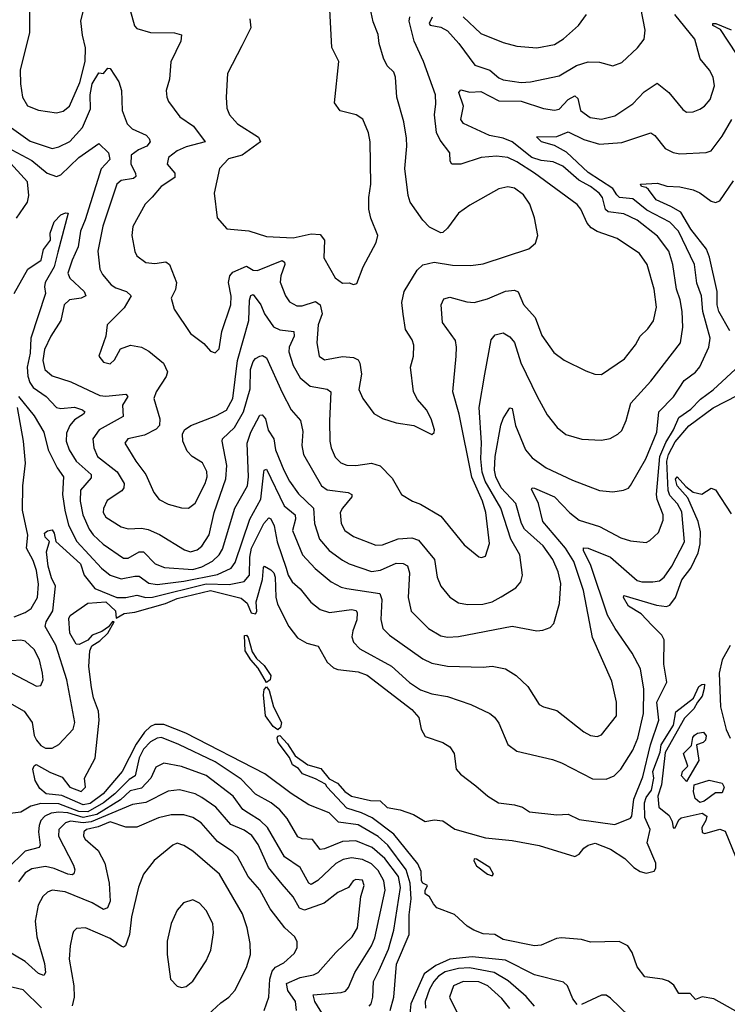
# Model space of a CAD drawing. Extents: x 1246230 to 1426786, y 660032 to 763141.
# Tile 33 of 256: x 1269890 to 1273058, y 696423 to 700832. Entities that reach past the tile are written whole.
import ezdxf

# ---------------------------------------------------------------- set-up
doc = ezdxf.new("R2010")
doc.units = 0

msp = doc.modelspace()

# ---------------------------------------------------------------- linework, layer by layer
at = {"layer": '0CON10XD'}
for points in [[(1269933.9, 700945), (1269934.7, 700774.7), (1269892.7, 700605), (1269893.2, 700545), (1269902, 700485), (1269925, 700445.7), (1269975, 700426.9), (1270055, 700414.5), (1270085, 700421.5), (1270112.7, 700445), (1270159.4, 700550.6), (1270182.5, 700645), (1270184.5, 700705), (1270171.7, 700761.7), (1270163.9, 700826.1), (1270187.9, 700922.1)], [(1270921.1, 700835), (1270924.5, 700795), (1270884.7, 700715.3), (1270819.7, 700590.3), (1270814, 700485), (1270817.5, 700435), (1270830, 700405), (1270865, 700365.7), (1270958.5, 700305), (1270967.5, 700285), (1270885.6, 700224.4), (1270825, 700208.9), (1270784.1, 700165.9), (1270760, 700055), (1270774, 699945), (1270817.5, 699895), (1270915.5, 699885.5), (1270995, 699861.5), (1271115, 699855.3), (1271195, 699873.3), (1271235, 699869.1), (1271254.5, 699845), (1271252, 699765), (1271302.5, 699675), (1271335, 699652.5), (1271365, 699654), (1271385, 699646.2), (1271399.7, 699650.3), (1271427.1, 699725), (1271485.6, 699834.4), (1271493.8, 699865), (1271462.6, 699942.6), (1271453.6, 699983.6), (1271452.7, 700035), (1271462.1, 700095), (1271459.6, 700285), (1271451.8, 700325), (1271426.7, 700386.7), (1271396.7, 700405), (1271325, 700422.9), (1271299.7, 700459.7), (1271318.1, 700645), (1271287.6, 700707.6), (1271275.4, 700935)], [(1270384.4, 700875), (1270404.5, 700804.5), (1270415, 700792), (1270475, 700774.4), (1270583.1, 700773.1), (1270613.8, 700763.8), (1270611.2, 700735), (1270566.4, 700643.6), (1270560, 700565), (1270545.6, 700515), (1270548.1, 700485), (1270555.7, 700465), (1270606.4, 700396.4), (1270668.2, 700355), (1270720.8, 700285), (1270635, 700262.7), (1270594.5, 700245), (1270556.7, 700215), (1270550, 700185), (1270584.5, 700145), (1270584.5, 700125), (1270522.7, 700085), (1270483, 700037), (1270452.5, 700005), (1270397.3, 699905), (1270391.8, 699865), (1270405, 699793.3), (1270414.6, 699774.6), (1270455, 699744.5), (1270495, 699740), (1270545, 699746.9), (1270560.8, 699735), (1270591.5, 699655), (1270587.2, 699622.8), (1270568.8, 699585), (1270581.2, 699535), (1270655, 699426.2), (1270715, 699381.2), (1270745, 699348), (1270765, 699340), (1270782.4, 699357.6), (1270794.5, 699435), (1270835.9, 699555), (1270836.4, 699593.6), (1270825.2, 699655), (1270831.2, 699685), (1270845, 699701.8), (1270905, 699727.2), (1270935, 699709.7), (1270955, 699709.2), (1271065, 699752.9), (1271075.6, 699745.6), (1271077.5, 699735), (1271058.5, 699685), (1271055.8, 699655.8), (1271079.3, 699595), (1271097.6, 699567.6), (1271130.2, 699550.2), (1271155, 699550.2), (1271215, 699569.2), (1271235, 699555.5), (1271243.5, 699515), (1271226.8, 699465), (1271220.8, 699385), (1271231.1, 699325), (1271255, 699307.8), (1271335, 699323.8), (1271385, 699319.1), (1271405, 699308.6), (1271413, 699293), (1271420.4, 699245), (1271407.9, 699175), (1271426.9, 699135), (1271475, 699068), (1271515, 699045.7), (1271575, 699027.1), (1271654.4, 699014.4), (1271735, 698973.8), (1271745, 698982.5), (1271747.5, 698995), (1271731.4, 699045), (1271711.4, 699085), (1271670.8, 699130.8), (1271652.5, 699165), (1271639.2, 699275), (1271653.6, 699325), (1271653.8, 699373.8), (1271647.6, 699397.6), (1271617.8, 699445), (1271607, 699513), (1271600.5, 699565), (1271610.6, 699615), (1271669.9, 699710.1), (1271695, 699734.4), (1271745, 699745.6), (1271827.9, 699732.1), (1271909.4, 699730.6), (1271965, 699739.1), (1272170, 699805), (1272199.7, 699830.3), (1272209.4, 699865), (1272195.4, 699945), (1272173.8, 700005), (1272145, 700047.8), (1272105, 700077.5), (1272075, 700082.5), (1272035.4, 700074.6), (1271905, 700000.6), (1271854, 699966), (1271805, 699898.6), (1271785, 699879.2), (1271775, 699877.1), (1271725, 699902.9), (1271695, 699934.3), (1271637.8, 700015), (1271628.5, 700045), (1271614.6, 700165), (1271623.8, 700265), (1271621.7, 700301.7), (1271610.5, 700375), (1271578.9, 700485), (1271572.2, 700575), (1271565, 700596), (1271535.8, 700625), (1271519.4, 700659.4), (1271499.5, 700725), (1271495.4, 700765.4), (1271472, 700822), (1271459.7, 700885)], [(1271736.6, 700843.4), (1271722.5, 700815), (1271727, 700807), (1271775, 700798.9), (1271805, 700781.5), (1271856.5, 700725), (1271927.9, 700627.9), (1271995.5, 700605.5), (1272035, 700571.1), (1272055, 700561.8), (1272135, 700550.6), (1272176.7, 700553.3), (1272305, 700580.9), (1272383.2, 700626.7), (1272435, 700642.7), (1272485, 700642.1), (1272545, 700624.3), (1272585, 700639.4), (1272655.8, 700705), (1272685.8, 700745), (1272690, 700785), (1272671.1, 700885)], [(1269843.3, 700355), (1269937.3, 700287.3), (1270035, 700254.6), (1270065, 700261.8), (1270115, 700285.9), (1270171.7, 700348.3), (1270207.8, 700432.2), (1270204.9, 700495), (1270214.9, 700545.1), (1270245, 700593.8), (1270265, 700591.4), (1270285, 700614.4), (1270295, 700612.5), (1270333.4, 700553.4), (1270345.5, 700515), (1270349.2, 700425), (1270371.1, 700365), (1270392.9, 700342.9), (1270455.6, 700315), (1270470, 700300), (1270473.6, 700285), (1270458.9, 700265), (1270421.4, 700248.6), (1270389, 700225), (1270388.3, 700185), (1270408.7, 700145), (1270409.9, 700130.1), (1270399.1, 700120.9), (1270345, 700111.2), (1270324.7, 700095), (1270262.2, 699907.8), (1270239.6, 699795), (1270248.8, 699715), (1270260.9, 699690.9), (1270300, 699645), (1270320.8, 699630.8), (1270368.5, 699615), (1270388.5, 699595), (1270358.4, 699541.6), (1270282, 699465), (1270275.7, 699414.3), (1270244.2, 699325), (1270265, 699298), (1270295, 699290), (1270315, 699308.8), (1270341.5, 699358.5), (1270386.4, 699373.6), (1270435, 699365.4), (1270468, 699348), (1270533.6, 699293.6), (1270551.8, 699255), (1270546.4, 699233.6), (1270500.8, 699165), (1270491.2, 699135), (1270518.1, 699045), (1270516.2, 699013.8), (1270501.5, 698998.5), (1270449.2, 698970.8), (1270374.2, 698955), (1270361.1, 698935), (1270409.7, 698855), (1270455.2, 698795.2), (1270490.5, 698715), (1270515, 698683.3), (1270555, 698662.3), (1270615, 698645.5), (1270645.4, 698644.6), (1270675, 698666.5), (1270721, 698755), (1270729.4, 698785), (1270728.1, 698808.1), (1270707.8, 698847.8), (1270662.5, 698875), (1270639.5, 698899.5), (1270620, 698945), (1270618.5, 698975), (1270627.8, 698995), (1270655.6, 699015), (1270767.8, 699057.8), (1270816.3, 699083.7), (1270844.4, 699135), (1270865.8, 699305), (1270915.5, 699485), (1270919.4, 699575), (1270925, 699596.2), (1270935, 699600.8), (1270969.2, 699555), (1270986.3, 699515), (1271027, 699457), (1271055, 699442.6), (1271117.5, 699435), (1271119.2, 699415), (1271095.8, 699365), (1271094.7, 699345), (1271115, 699282.9), (1271145, 699227.3), (1271191, 699191), (1271266.6, 699176.6), (1271283.3, 699165), (1271276.6, 699035), (1271278.2, 698945), (1271284.7, 698914.7), (1271302.2, 698872.2), (1271327.3, 698847.3), (1271355, 698837.1), (1271395.4, 698835.4), (1271465, 698846.2), (1271503.5, 698833.5), (1271557.9, 698777.9), (1271598.8, 698705), (1271648.8, 698675), (1271685, 698662.5), (1271775, 698608.2), (1271879.9, 698479.9), (1271945, 698425.8), (1271957.3, 698422.7), (1271975, 698430), (1271993.8, 698486.2), (1271976.3, 698625), (1271961.4, 698675), (1271913.8, 698783.8), (1271858.1, 699065), (1271829.1, 699165), (1271844.5, 699324.5), (1271846.2, 699365), (1271840.4, 699395), (1271782.3, 699475), (1271776.5, 699555), (1271788.2, 699581.8), (1271815, 699589.6), (1271892.2, 699567.8), (1271925, 699565.4), (1271985, 699581.5), (1272065, 699615.9), (1272105, 699621.1), (1272122.3, 699612.3), (1272145, 699555.7), (1272197.6, 699497.6), (1272228.1, 699418.1), (1272281.7, 699341.7), (1272327.6, 699307.6), (1272425, 699258.6), (1272465, 699244.3), (1272495, 699242.9), (1272597.3, 699312.7), (1272647.1, 699375), (1272668.1, 699415), (1272702.7, 699447.3), (1272727, 699483), (1272741.6, 699545), (1272729.8, 699625), (1272699.6, 699735), (1272664.8, 699784.8), (1272565, 699852), (1272475, 699883.2), (1272448.9, 699898.9), (1272430.1, 699920.1), (1272402.6, 699982.6), (1272385, 700004.3), (1272194.7, 700145), (1272115, 700194.8), (1272075, 700214.8), (1272025, 700220.5), (1271956.7, 700215), (1271865.4, 700185.4), (1271824, 700185), (1271817.6, 700197.6), (1271815.2, 700235.2), (1271772, 700292), (1271756.6, 700326.6), (1271746.6, 700405), (1271753.2, 700455), (1271751.1, 700495), (1271697.1, 700645), (1271656.2, 700735), (1271634, 700825), (1271636.9, 700845)], [(1269855, 700249.5), (1269945, 700201.2), (1270012.5, 700145), (1270055, 700129.2), (1270075, 700136.5), (1270155, 700214.7), (1270245, 700277.5), (1270287.1, 700235), (1270293.8, 700205), (1270255, 700163.5), (1270183.3, 699935), (1270162, 699885), (1270152.4, 699815), (1270124.5, 699755), (1270105.9, 699695.9), (1270113.9, 699673.9), (1270178.2, 699615), (1270186.5, 699595), (1270165, 699585.3), (1270113.2, 699576.7), (1270088.9, 699555), (1270073.8, 699485), (1270029.3, 699415), (1270000.7, 699355), (1269994.3, 699305), (1270002.9, 699265), (1270035, 699236.5), (1270119.5, 699209.5), (1270249.4, 699149.4), (1270275.7, 699145.7), (1270365.4, 699155.4), (1270374.4, 699145), (1270350.4, 699105), (1270353.8, 699055), (1270245.4, 698995), (1270218.2, 698955), (1270222.3, 698915), (1270238.8, 698875), (1270326.4, 698806.4), (1270357.2, 698755), (1270356.2, 698735), (1270348, 698722), (1270281.1, 698678.9), (1270265, 698642.5), (1270264, 698625), (1270275, 698603.8), (1270345, 698560), (1270375, 698551.3), (1270435, 698554.1), (1270465, 698548.8), (1270516.1, 698526.1), (1270627.6, 698457.6), (1270655, 698449.3), (1270685, 698457.3), (1270705.2, 698474.8), (1270738.2, 698525), (1270760.7, 698625), (1270812.5, 698775), (1270817.3, 698835), (1270795.9, 698945), (1270798.4, 698955), (1270852.1, 699005), (1270892.4, 699075), (1270921.3, 699178.7), (1270924, 699265), (1270935, 699300.6), (1270945, 699314.5), (1270965, 699325.6), (1270977.6, 699327.6), (1270995, 699318.1), (1271065, 699161.5), (1271105.4, 699085), (1271147.6, 699037.6), (1271156.9, 698986.9), (1271153.4, 698925), (1271161.1, 698885), (1271241.8, 698745), (1271266.4, 698726.4), (1271360, 698715), (1271376.9, 698705), (1271377.5, 698695), (1271334.6, 698645), (1271325.4, 698625), (1271328.5, 698575), (1271345.6, 698545), (1271385, 698516.8), (1271485, 698478.2), (1271515, 698479.7), (1271585, 698507.3), (1271645, 698511.3), (1271675, 698501.5), (1271747.3, 698415), (1271759.5, 698335), (1271775.6, 698295), (1271815.3, 698245.3), (1271855, 698220.9), (1271895, 698212.5), (1271964, 698214), (1272005, 698225.3), (1272045, 698247.5), (1272111.9, 698288.1), (1272133.3, 698315), (1272140.9, 698345), (1272128.4, 698435), (1272088.9, 698505), (1272044.4, 698645), (1271973.8, 698765), (1271961.1, 698805), (1271954, 698865), (1271956.9, 698936.9), (1271947.6, 699095), (1271971.8, 699245), (1272001.3, 699398.7), (1272019.1, 699420.9), (1272055, 699430), (1272085, 699411.9), (1272105, 699385.7), (1272133.6, 699295), (1272206.5, 699145), (1272252.1, 699062.1), (1272295.5, 699005.5), (1272335, 698974.4), (1272406.9, 698953.1), (1272495, 698948.9), (1272533.7, 698956.3), (1272568, 698975), (1272585, 698992.5), (1272605, 699036.2), (1272625.6, 699115), (1272715, 699212.5), (1272848.2, 699385), (1272858.2, 699455), (1272855.8, 699525), (1272847.3, 699577.3), (1272830.8, 699625), (1272814.1, 699735.9), (1272795.5, 699795.5), (1272745, 699862.3), (1272655, 699933.5), (1272595, 699962.9), (1272525, 699970.6), (1272512.1, 699982.1), (1272499, 700035), (1272484.4, 700054.4), (1272445, 700084.5), (1272392.6, 700112.6), (1272322, 700175), (1272278.6, 700195), (1272225, 700200.7), (1272183.1, 700215), (1272094.1, 700285), (1272055, 700301.2), (1271992.9, 700312.9), (1271876.4, 700366.4), (1271864.4, 700385), (1271876.4, 700445), (1271855.5, 700505), (1271865, 700517.7), (1271905, 700506.4), (1271955, 700510.3), (1272035, 700469), (1272135, 700467.4), (1272235, 700433.5), (1272285, 700426.7), (1272305, 700431.2), (1272345, 700474.2), (1272375, 700490), (1272388.7, 700478.7), (1272401.1, 700425), (1272444.3, 700394.3), (1272495, 700386.2), (1272555, 700400.9), (1272635.6, 700455), (1272685, 700508.8), (1272743.2, 700546.8), (1272796.1, 700506.1), (1272859.1, 700429.1), (1272875, 700417.1), (1272905, 700418.6), (1272935, 700430.6), (1272955.7, 700445), (1272980.6, 700475), (1273000, 700535), (1272994.4, 700575), (1272978.1, 700605), (1272936.2, 700656.2), (1272912.2, 700745), (1272823.5, 700855)], [(1271875.4, 700845), (1271955, 700770), (1272055, 700729.7), (1272115, 700713.3), (1272205, 700705.4), (1272285, 700720.5), (1272325, 700745.6), (1272392, 700805), (1272427.5, 700855)], [(1273098.4, 700678.4), (1273027.6, 700787.6), (1272993.1, 700805), (1272993.3, 700815), (1273006.2, 700815), (1273075, 700786.8)], [(1269865.4, 699605), (1269926.2, 699713.8), (1269985.9, 699755), (1269997, 699803), (1270027.8, 699845), (1270027, 699875), (1270044, 699926), (1270075, 699957.1), (1270095, 699966.4), (1270107.5, 699965), (1270061.2, 699791.2), (1270043.9, 699725), (1270004.6, 699654.6), (1270000.8, 699635), (1270006.2, 699605), (1269939.7, 699405), (1269937.7, 699337.7), (1269923, 699275), (1269925.8, 699235), (1269935, 699207.3), (1269951, 699185), (1270009.3, 699145), (1270054.4, 699095), (1270075, 699091.2), (1270135, 699096.6), (1270171.5, 699085), (1270181.8, 699075), (1270175.6, 699065), (1270135, 699039.5), (1270114.3, 699015), (1270099.2, 698980.8), (1270097.5, 698945), (1270111.4, 698905), (1270142.7, 698855), (1270210.5, 698795), (1270209.4, 698780.6), (1270161.6, 698725), (1270160.7, 698675), (1270173.5, 698615), (1270200.4, 698550.4), (1270218.6, 698525), (1270263.3, 698483.3), (1270355, 698420.8), (1270375, 698420.8), (1270425, 698448.8), (1270445, 698448.8), (1270496.4, 698395), (1270538.4, 698378.4), (1270665, 698369.7), (1270705, 698381.5), (1270753.2, 698406.8), (1270782.5, 698435), (1270798.7, 698461.3), (1270853.2, 698645), (1270909.7, 698745), (1270914.3, 698785), (1270909, 698935), (1270924.4, 698985), (1270965, 699061.1), (1270975, 699061.9), (1270991.2, 699045), (1271002.9, 698992.9), (1271028.2, 698955), (1271035.2, 698905), (1271072.5, 698815), (1271097.4, 698765), (1271138.9, 698708.9), (1271206, 698645), (1271209.5, 698575), (1271232.4, 698505), (1271275, 698454.7), (1271335, 698410.7), (1271365, 698394.7), (1271465, 698360.3), (1271505, 698367.4), (1271575, 698397.7), (1271606.3, 698396.3), (1271626.6, 698386.6), (1271635.8, 698355), (1271629.1, 698245), (1271643.3, 698183.3), (1271719.5, 698105), (1271775, 698072.5), (1271805, 698066.8), (1271855, 698068.9), (1272095, 698115.4), (1272205, 698095.5), (1272232.6, 698097.4), (1272265, 698110), (1272282, 698128), (1272307.3, 698217.3), (1272312.9, 698307.1), (1272300.4, 698359.6), (1272276.9, 698415), (1272234, 698475), (1272150.3, 698550.3), (1272136.6, 698575), (1272110.6, 698665), (1272045.4, 698735.4), (1272021.1, 698785), (1272015.2, 698815), (1272018.9, 698875), (1272043.5, 699016.5), (1272055, 699046), (1272085, 699093.3), (1272095, 699090), (1272109.6, 699015), (1272154, 698905), (1272185, 698869.1), (1272247.1, 698825), (1272365, 698769.5), (1272485, 698723.5), (1272545, 698717.8), (1272593.3, 698725), (1272615, 698734.3), (1272624.6, 698745.4), (1272692.9, 698865), (1272742.1, 698985), (1272751.2, 699075), (1272816.7, 699143.3), (1272864, 699216), (1272915, 699253.6), (1272935, 699276.9), (1272974.6, 699365), (1272980.9, 699405), (1272948, 699525), (1272942.4, 699595), (1272922, 699652), (1272911, 699735), (1272838.8, 699885), (1272800.7, 699925), (1272698.2, 699978.2), (1272635, 700028.9), (1272575, 700035.7), (1272562.7, 700047.3), (1272546, 700076), (1272435, 700147.2), (1272338.2, 700238.2), (1272285, 700268.8), (1272226.7, 700285), (1272203.3, 700306.7), (1272295, 700308.9), (1272345, 700330), (1272415.5, 700295), (1272485, 700274.2), (1272585, 700282.4), (1272715, 700325.7), (1272733.1, 700313.1), (1272780, 700255), (1272815, 700236.2), (1272845, 700231.1), (1272963.6, 700236.4), (1272985, 700244.3), (1272995, 700255.8), (1273035, 700310.6), (1273077.5, 700385)], [(1269876.5, 699943.5), (1269925.5, 700014.5), (1269930.8, 700045), (1269925, 700106.2), (1269833.7, 700205)], [(1273069.1, 699439.1), (1273020.3, 699525), (1273013, 699555), (1273012.8, 699615), (1272978.5, 699768.5), (1272964.6, 699804.6), (1272895, 699894), (1272849.4, 699969.4), (1272805, 699994.8), (1272739.4, 700025), (1272705, 700071.2), (1272695, 700080), (1272673.3, 700085), (1272670, 700095), (1272745, 700098.9), (1272786.8, 700086.8), (1272845, 700082.9), (1272905, 700069.8), (1272935, 700055.8), (1272985, 700019.1), (1273005, 700012.3), (1273025, 700020), (1273085, 700110.8)], [(1269885, 699144), (1269955, 699057.7), (1269998, 698985), (1270016.9, 698905), (1270057.8, 698825), (1270086.5, 698785), (1270081.9, 698705), (1270092.5, 698635), (1270107.9, 698567.9), (1270145.7, 698495), (1270255.8, 698375.8), (1270295, 698343.8), (1270345, 698327.4), (1270405, 698340.5), (1270425, 698339.7), (1270468.3, 698308.3), (1270505, 698303.1), (1270625, 698317.2), (1270775, 698346.7), (1270836.3, 698375), (1270855, 698401.5), (1270921.1, 698595), (1270969, 698685), (1270982.3, 698805), (1270985, 698814.3), (1270995, 698819.1), (1271074, 698655), (1271123.1, 698615), (1271124.4, 698595), (1271110.9, 698545), (1271155.9, 698435), (1271213.5, 698373.5), (1271284.4, 698314.4), (1271329.9, 698289.9), (1271354.2, 698284.2), (1271501.8, 698261.8), (1271511.8, 698235), (1271506.1, 698146.1), (1271516.5, 698105), (1271545.6, 698075), (1271695, 697969.6), (1271735, 697950.4), (1271805, 697936.1), (1271965, 697932.7), (1272005, 697937.1), (1272065, 697924.2), (1272112.5, 697895), (1272164.3, 697845), (1272215.5, 697765.5), (1272235, 697754.3), (1272295, 697738.6), (1272415, 697642.5), (1272445, 697626.4), (1272475, 697622.5), (1272495, 697630), (1272561.4, 697715), (1272562.5, 697775), (1272540.6, 697869.4), (1272454.6, 698065), (1272414, 698275), (1272370.7, 698405), (1272334.1, 698465), (1272231.8, 698585), (1272212.9, 698665), (1272180.6, 698729.4), (1272184.3, 698735.7), (1272195, 698733.3), (1272285, 698694.7), (1272353, 698623), (1272395, 698591.1), (1272485, 698562.1), (1272581.5, 698511.5), (1272625, 698497.8), (1272695, 698491.1), (1272710.9, 698499.1), (1272750.5, 698535), (1272770.5, 698590.5), (1272770, 698615), (1272743.6, 698683.6), (1272741.6, 698705), (1272756, 698875), (1272782.2, 698937.8), (1272816.6, 698995), (1272840.4, 699049.6), (1272895, 699087.9), (1272937.6, 699132.4), (1272995, 699174.7), (1273114.5, 699285)], [(1269855, 697767), (1269909.7, 697735), (1269945.9, 697685), (1269955, 697626), (1269965, 697605.4), (1269985, 697581.4), (1270005, 697569.7), (1270035, 697568.9), (1270065, 697586.1), (1270129.2, 697655), (1270136.5, 697685), (1270101, 697875), (1270051.5, 698031.5), (1270004.6, 698115), (1270008.8, 698135), (1270038.9, 698185), (1270050.4, 698295), (1270032.2, 698332.2), (1270017.9, 698385), (1270010.8, 698449.2), (1270023.1, 698495), (1270004.3, 698515), (1270001.7, 698531.7), (1270015, 698542.5), (1270035, 698547.5), (1270045, 698532.5), (1270051.9, 698495), (1270161.8, 698395), (1270178.9, 698345), (1270225.8, 698285), (1270325, 698243.8), (1270365, 698243.8), (1270415, 698254.8), (1270454.7, 698244.7), (1270485, 698245.4), (1270725, 698306), (1270828.2, 698301.8), (1270895, 698315.8), (1270918.4, 698345), (1270919.9, 698425), (1270928.5, 698465), (1270983.3, 698575), (1271005, 698601.4), (1271015, 698595.8), (1271028.9, 698565), (1271043.2, 698493.2), (1271083.1, 698375), (1271091.9, 698345), (1271110.4, 698315), (1271145, 698283.6), (1271193.3, 698223.3), (1271235, 698190.4), (1271276.6, 698176.6), (1271375, 698190.8), (1271395.7, 698185.7), (1271401.2, 698175), (1271399.3, 698145), (1271380.9, 698095), (1271377.6, 698067.6), (1271385, 698044.3), (1271413.1, 698015), (1271555, 697936.6), (1271635, 697863.3), (1271685, 697831.3), (1271735, 697813.3), (1271805, 697801.5), (1271910, 697765), (1271995, 697724.2), (1272015, 697708.6), (1272035, 697680.8), (1272075, 697586), (1272115, 697556), (1272275, 697518.9), (1272315, 697503.3), (1272455, 697431.8), (1272515, 697431.5), (1272550.8, 697445), (1272581.8, 697475), (1272635, 697560), (1272656.9, 697615), (1272682.1, 697725), (1272684.2, 697834.2), (1272669.3, 697925), (1272632.7, 697995), (1272555.2, 698105.2), (1272522.2, 698165), (1272447.3, 698387.3), (1272414, 698455), (1272413.4, 698466.6), (1272435, 698464.5), (1272535, 698424.8), (1272655, 698320.3), (1272675, 698314.2), (1272723.8, 698313.8), (1272755, 698318.7), (1272775, 698335.5), (1272809.3, 698385), (1272866.9, 698493.1), (1272855, 698627.3), (1272835, 698663.2), (1272801.1, 698701.1), (1272792.7, 698722.7), (1272787.8, 698855), (1272793.9, 698885), (1272825, 698940.8), (1272885, 699013.2), (1272995, 699093.5), (1273105, 699150.8)], [(1269865, 698158.1), (1269915, 698176.4), (1269941.5, 698195), (1269970, 698245), (1269974.4, 698304.4), (1269964.8, 698365), (1269949.9, 698409.9), (1269920, 698465), (1269925.9, 698524.1), (1269903, 698635), (1269903.9, 698745), (1269915.8, 698845.8), (1269907.8, 698945), (1269880.2, 699095)], [(1271549.3, 696395), (1271565.7, 696455), (1271577.6, 696602.4), (1271634.4, 696735), (1271633.9, 696823.9), (1271641.9, 696895), (1271638.8, 696965), (1271619.8, 697025), (1271538.1, 697135), (1271495, 697173.7), (1271405, 697226.6), (1271317.6, 697237.6), (1271275, 697280.5), (1271185, 697315.3), (1271105, 697367), (1270987.9, 697455), (1270633.2, 697636.8), (1270535, 697676.3), (1270495, 697676.2), (1270475, 697667.2), (1270448.4, 697641.6), (1270411.8, 697588.2), (1270348.6, 697465), (1270264, 697365), (1270205, 697322.3), (1270175, 697315.5), (1270078.3, 697358.3), (1270009.2, 697365), (1269979.7, 697389.7), (1269958.8, 697425), (1269948.6, 697475), (1269955, 697491.2), (1269963.6, 697496.4), (1270025, 697461.5), (1270079.7, 697439.7), (1270114, 697395), (1270165, 697375.6), (1270185.4, 697395), (1270180, 697435), (1270228.6, 697525), (1270245.6, 697695), (1270243.5, 697735), (1270220.9, 697795), (1270211.1, 697841.1), (1270200, 697935), (1270203.5, 698005), (1270212.7, 698027.3), (1270249.4, 698050.6), (1270284.7, 698085), (1270313.3, 698135), (1270305, 698137.5), (1270287.3, 698112.7), (1270257.9, 698092.1), (1270215.2, 698075), (1270195, 698052.5), (1270156.5, 698033.5), (1270142.9, 698035), (1270114.9, 698085), (1270110.5, 698149.5), (1270116.7, 698163.3), (1270195, 698219.2), (1270275.2, 698225), (1270318.9, 698185), (1270321.7, 698151.7), (1270357.1, 698172.9), (1270405, 698177.9), (1270542.1, 698217.9), (1270595, 698240), (1270745, 698275.4), (1270881.8, 698241.8), (1270908.5, 698218.5), (1270925.6, 698175), (1270945, 698171.8), (1270952.1, 698182.1), (1270948.8, 698225), (1270977.2, 698325), (1270981.1, 698378.9), (1270985.9, 698384.1), (1271015, 698368.9), (1271027.3, 698355), (1271033.4, 698335), (1271036.4, 698246.4), (1271044.8, 698214.8), (1271094.7, 698115), (1271133.3, 698063.3), (1271175, 698039.3), (1271226.2, 698026.2), (1271267.1, 697955), (1271295, 697928.6), (1271315, 697921.3), (1271405, 697911.6), (1271445, 697896), (1271645, 697743.2), (1271677.1, 697707.1), (1271687.1, 697655), (1271705, 697621.9), (1271784.7, 697594.7), (1271815.7, 697575), (1271835.6, 697545), (1271843.8, 697475), (1271863.2, 697453.2), (1271931.5, 697401.5), (1271986.2, 697355), (1272033.8, 697325), (1272105.7, 697315.7), (1272141.2, 697305), (1272172.5, 697285), (1272295, 697271.8), (1272345, 697274.6), (1272395, 697249.6), (1272555, 697227.7), (1272625, 697255.5), (1272631.2, 697265), (1272639.5, 697340.5), (1272679.2, 697440.8), (1272714.4, 697585), (1272751, 697695), (1272741.7, 697775), (1272787.4, 697865), (1272773.5, 697945), (1272774.7, 698055), (1272765, 698075.4), (1272720.3, 698120.3), (1272671.7, 698171.7), (1272615.4, 698205), (1272592.9, 698245), (1272595, 698252.5), (1272740.5, 698210.5), (1272785, 698203.5), (1272800.7, 698209.3), (1272826.1, 698243.9), (1272855, 698323.3), (1272894.2, 698375.8), (1272927.4, 698445), (1272936.7, 698485), (1272937.6, 698537.6), (1272927.1, 698585), (1272880.8, 698690.8), (1272833, 698745), (1272825.5, 698774.5), (1272833.8, 698785), (1272872, 698742), (1272905, 698715.6), (1272943.6, 698706.4), (1272985, 698733.3), (1273005, 698726.2), (1273075, 698619.5)], [(1269855.6, 697905), (1269965, 697846.9), (1269985, 697850), (1269994.6, 697875.4), (1269992.2, 697905), (1269978.1, 697965), (1269955, 698011.9), (1269915, 698048.2), (1269895, 698052.9), (1269855, 698049.5)], [(1270995, 697863.3), (1270957.6, 697927.6), (1270925, 697964.5), (1270900, 698005), (1270896.1, 698073.9), (1270905, 698075.5), (1270913.1, 698065), (1270930.3, 698000.3), (1270950.8, 697970.8), (1270985, 697940), (1271014, 697895), (1271010.8, 697875), (1270995, 697863.3)], [(1273071.1, 698028.9), (1273034.6, 697965.4), (1273021.6, 697905), (1273026.7, 697755), (1273053.2, 697653.2), (1273070.6, 697615)], [(1271045, 697652), (1271025, 697667.1), (1270991.2, 697715), (1270982, 697808), (1270985, 697832), (1270995, 697844.2), (1271007.6, 697827.6), (1271026.4, 697755), (1271061.9, 697685), (1271058.3, 697661.7), (1271045, 697652)], [(1273119.2, 696379.2), (1272997.7, 696447.7), (1272945, 696456.4), (1272915, 696444.2), (1272890.9, 696470.9), (1272840.4, 696470.4), (1272817.9, 696507.9), (1272795, 696525.6), (1272767.5, 696535), (1272688.8, 696545), (1272655, 696590), (1272632.5, 696655), (1272613.3, 696685), (1272574.2, 696704.2), (1272445, 696701.5), (1272405, 696712.5), (1272315, 696720), (1272293.4, 696716.6), (1272225, 696687.1), (1272195, 696684.4), (1272055, 696713.1), (1272016.7, 696735), (1271965, 696738.1), (1271923.8, 696755), (1271892.6, 696772.6), (1271836.7, 696825), (1271757.5, 696855), (1271742.3, 696872.3), (1271724.1, 696904.1), (1271705, 696917.5), (1271705, 696932.5), (1271716.2, 696955), (1271695, 696965.7), (1271689.6, 696975), (1271687.9, 697017.9), (1271672.2, 697052.2), (1271565.1, 697185.1), (1271467.4, 697257.4), (1271420.3, 697280.3), (1271355, 697300.8), (1271267.1, 697395), (1271258.4, 697408.4), (1271215, 697432.4), (1271155.4, 697455), (1271138.1, 697478.1), (1271111.6, 697495), (1271098.1, 697528.1), (1271047.5, 697595), (1271043.4, 697616.6), (1271045, 697623.3), (1271055, 697626.7), (1271089.6, 697589.6), (1271124, 697535), (1271180.6, 697495), (1271238.9, 697478.9), (1271275, 697432), (1271313.2, 697413.2), (1271346.2, 697375), (1271375, 697354.3), (1271460, 697335), (1271504.1, 697334.1), (1271535, 697304.4), (1271593.1, 697293.1), (1271653, 697273), (1271705, 697240.6), (1271745, 697248.8), (1271785, 697243.8), (1271837.5, 697207.5), (1271975, 697168), (1272095, 697155.8), (1272215, 697134), (1272375, 697084.4), (1272395, 697094.4), (1272415, 697121.4), (1272435, 697135.8), (1272466, 697144), (1272535, 697116.9), (1272598.9, 697075), (1272639.5, 697035), (1272667.4, 697017.4), (1272695, 697010.5), (1272730.7, 697019.2), (1272738.2, 697031.8), (1272737.3, 697055), (1272699.6, 697145), (1272712.1, 697205), (1272688.5, 697258.5), (1272686.8, 697325), (1272695, 697348.5), (1272718.1, 697381.9), (1272728.5, 697435), (1272724.5, 697465), (1272757.7, 697552.3), (1272761.8, 697585), (1272817.6, 697672.4), (1272828, 697732), (1272907.2, 697792.8), (1272930.5, 697845), (1272944.2, 697855), (1272956.4, 697856.4), (1272955, 697836.7), (1272945, 697802.2), (1272924.6, 697775.4), (1272908.2, 697745), (1272866.7, 697703.3), (1272779.9, 697550.1), (1272763.5, 697405), (1272746.4, 697355), (1272751.9, 697305), (1272797.8, 697267.8), (1272810.7, 697240.7), (1272815, 697212.5), (1272825, 697212.5), (1272841.2, 697248.8), (1272851.7, 697258.3), (1272945, 697278.9), (1272965.6, 697265), (1272962.2, 697245), (1272944, 697214), (1272945, 697192.5), (1272957, 697187), (1273025, 697206.9), (1273048.3, 697198.3), (1273094.6, 697084.6)], [(1272875, 697420), (1272852.5, 697445), (1272857.5, 697465), (1272880.7, 697489.3), (1272862.5, 697545), (1272898.3, 697581.7), (1272903, 697617), (1272911.7, 697628.3), (1272925, 697637.5), (1272951.7, 697641.7), (1272962.5, 697625), (1272960, 697605), (1272950, 697595), (1272920, 697585), (1272930, 697515), (1272875, 697420)], [(1271455, 696414), (1271464, 696425), (1271471.6, 696455), (1271473.7, 696525), (1271499, 696575), (1271540.8, 696669.2), (1271564.3, 696754.2), (1271594.6, 696945), (1271585.4, 696995), (1271524.8, 697075), (1271468.2, 697125), (1271395, 697154), (1271335, 697152.3), (1271255, 697118.4), (1271235, 697116.2), (1271200.6, 697160.6), (1271155, 697163.8), (1271135, 697172.5), (1271086.8, 697255), (1271054, 697294), (1271016.5, 697325), (1270945, 697362.9), (1270881.5, 697431.5), (1270765, 697507.8), (1270603.2, 697586.7), (1270525, 697616.8), (1270505, 697614.8), (1270475, 697598), (1270445, 697564.8), (1270425, 697525.9), (1270406.4, 697445), (1270380.5, 697429.5), (1270316.2, 697365), (1270265.3, 697325), (1270195.6, 697284.4), (1270155, 697286.5), (1270065, 697319.7), (1269985, 697321.5), (1269939.5, 697310.5), (1269895, 697283.4), (1269835, 697275.5)], [(1271254, 696365), (1271211.3, 696435), (1271204.5, 696465), (1271328.8, 696475), (1271348, 696482), (1271362.3, 696497.7), (1271389.8, 696565), (1271464.3, 696685), (1271479.3, 696720.7), (1271525.9, 696934.1), (1271520.4, 696975), (1271495, 697021.4), (1271465, 697052), (1271425, 697071), (1271375, 697078.7), (1271338.8, 697071.2), (1271305, 697053.2), (1271225, 696976.9), (1271195, 696958.5), (1271184.8, 696964.8), (1271145, 697034.6), (1271075, 697083.3), (1271000, 697215), (1270966, 697246), (1270915, 697278.3), (1270889.2, 697295), (1270845.1, 697355.2), (1270725, 697447.3), (1270615, 697487.3), (1270535, 697503.1), (1270498.9, 697485), (1270476.8, 697435), (1270435, 697389.8), (1270385, 697378.1), (1270341.9, 697338.1), (1270235, 697272.4), (1270175, 697258.8), (1270105, 697279.6), (1270065, 697283.6), (1270031.6, 697278.4), (1270002.2, 697265), (1269984.3, 697245), (1269977.1, 697222.9), (1269974, 697195), (1269982.3, 697135), (1269976.9, 697125), (1269915, 697108.8), (1269835, 697031.2)], [(1272935, 697326), (1272913.9, 697343.9), (1272906.7, 697375), (1272910, 697405), (1272977, 697427), (1273035, 697413.3), (1273043.3, 697395), (1273035, 697370), (1273005, 697370), (1272955, 697332.5), (1272935, 697326)], [(1271128.8, 696395), (1271124.7, 696435), (1271090.7, 696485), (1271084.8, 696515.2), (1271145, 696543.2), (1271205.6, 696554.4), (1271226.5, 696565), (1271305.5, 696655), (1271379.2, 696725), (1271402.8, 696765), (1271417.7, 696905), (1271431.8, 696955), (1271425, 696978.5), (1271395, 696982.2), (1271382.9, 696975), (1271362, 696945), (1271315, 696923.6), (1271253.8, 696876.2), (1271165, 696844.3), (1271142.8, 696852.8), (1271115, 696903.6), (1271065, 696960.4), (1271004.2, 697035), (1270957.9, 697137.9), (1270928.9, 697178.9), (1270895, 697202.7), (1270835, 697228.4), (1270767.7, 697305), (1270705, 697349.1), (1270675, 697364.7), (1270605, 697382.5), (1270555, 697377.1), (1270455, 697326.8), (1270395, 697317.5), (1270209.7, 697240.3), (1270175, 697235.1), (1270117.3, 697242.7), (1270095.4, 697235), (1270065.9, 697205), (1270063.2, 697175), (1270131.5, 697045), (1270136.9, 697025), (1270132.8, 697007.2), (1270125, 697002.3), (1270105.3, 697004.7), (1270045, 697030.6), (1270005, 697039.8), (1269945, 697029.4), (1269915, 697011.8), (1269885, 696970.6)], [(1270984.7, 696395.3), (1271005.3, 696454.7), (1271009.5, 696535), (1271019.7, 696570.3), (1271035, 696589.5), (1271072.1, 696607.9), (1271119.5, 696650.5), (1271132.8, 696675), (1271132.7, 696702.7), (1271121.5, 696725), (1271076.5, 696765), (1271010.7, 696850.7), (1270965.3, 696935), (1270913.4, 696995), (1270864.7, 697085), (1270845, 697105.3), (1270775, 697152.3), (1270701.8, 697235), (1270665, 697259.7), (1270625, 697270.8), (1270568.5, 697271.5), (1270512.2, 697257.8), (1270415, 697215.4), (1270365, 697215.9), (1270295, 697240), (1270242, 697218), (1270189.6, 697205), (1270176.7, 697195), (1270176, 697175), (1270182.5, 697162.5), (1270241, 697111), (1270271.1, 697055), (1270290.8, 696965), (1270295.7, 696884.3), (1270283.8, 696855), (1270265, 696847.9), (1270215, 696877.4), (1270093.5, 696926.5), (1270035, 696933.1), (1270015, 696924.5), (1269993.1, 696905), (1269973.2, 696866.8), (1269959.7, 696795), (1269966.3, 696725), (1270001.6, 696605), (1270005.2, 696564.8), (1269998.8, 696551.2), (1269975, 696560), (1269914.5, 696614.5), (1269819.5, 696670.5)], [(1270732.3, 696375), (1270791, 696429), (1270826.9, 696455), (1270853.5, 696485), (1270905, 696586.7), (1270923.1, 696645), (1270921.9, 696695), (1270908.1, 696765), (1270887.7, 696827.7), (1270784.7, 697004.7), (1270665, 697108.9), (1270625, 697134.4), (1270595, 697144.3), (1270575, 697135.7), (1270492.7, 697067.3), (1270444.6, 697005), (1270422.6, 696947.4), (1270390.3, 696815), (1270381.3, 696735), (1270364.3, 696685), (1270355, 696679.1), (1270345, 696682.3), (1270295, 696718), (1270185.3, 696765.3), (1270145, 696761.4), (1270131.3, 696748.7), (1270126.9, 696735), (1270115.6, 696685), (1270112.1, 696625), (1270132.8, 696505), (1270134.7, 696455), (1270124.7, 696415.3)], [(1272005, 696997.5), (1272011.4, 697005), (1271995.5, 697035), (1271935, 697073.1), (1271925, 697073.3), (1271922.5, 697065), (1271935, 697042.7), (1271983.8, 697005), (1272005, 696997.5)], [(1270615, 696498.6), (1270635, 696502.9), (1270665, 696525.7), (1270725, 696618), (1270745.5, 696665), (1270758, 696742), (1270754.5, 696785), (1270725, 696842.5), (1270695, 696875.7), (1270665, 696890.8), (1270623.1, 696876.9), (1270595.4, 696844.6), (1270568.1, 696785), (1270550, 696705), (1270550, 696645), (1270565.5, 696535.5), (1270595, 696504.2), (1270615, 696498.6)], [(1272385, 696422.5), (1272366.6, 696446.6), (1272342.5, 696505), (1272325, 696522.5), (1272195, 696555.3), (1272065, 696619.8), (1271915.9, 696635.9), (1271815.7, 696624.3), (1271753.1, 696596.9), (1271700.6, 696559.4), (1271641.7, 696425), (1271635.4, 696364.6)], [(1272195.3, 696415), (1272157.1, 696457.1), (1272077.2, 696527.2), (1272014.9, 696564.9), (1271904.4, 696585.6), (1271855, 696583.3), (1271795, 696567.8), (1271765, 696547.9), (1271744.8, 696525), (1271725, 696490.4), (1271705.7, 696435.7), (1271707.2, 696405)], [(1269987.4, 696407.4), (1269905, 696487.8), (1269835, 696503.3)], [(1272083.9, 696403.9), (1272048, 696448), (1271985.4, 696505), (1271945, 696522.7), (1271875, 696525.2), (1271832.5, 696505), (1271814.6, 696455), (1271863.8, 696355)], [(1272619.2, 696369.2), (1272535, 696450.8), (1272515, 696462.9), (1272495, 696463.1), (1272405, 696421.4)]]:
    msp.add_lwpolyline(points, dxfattribs=at)

doc.saveas('drawing.dxf')
